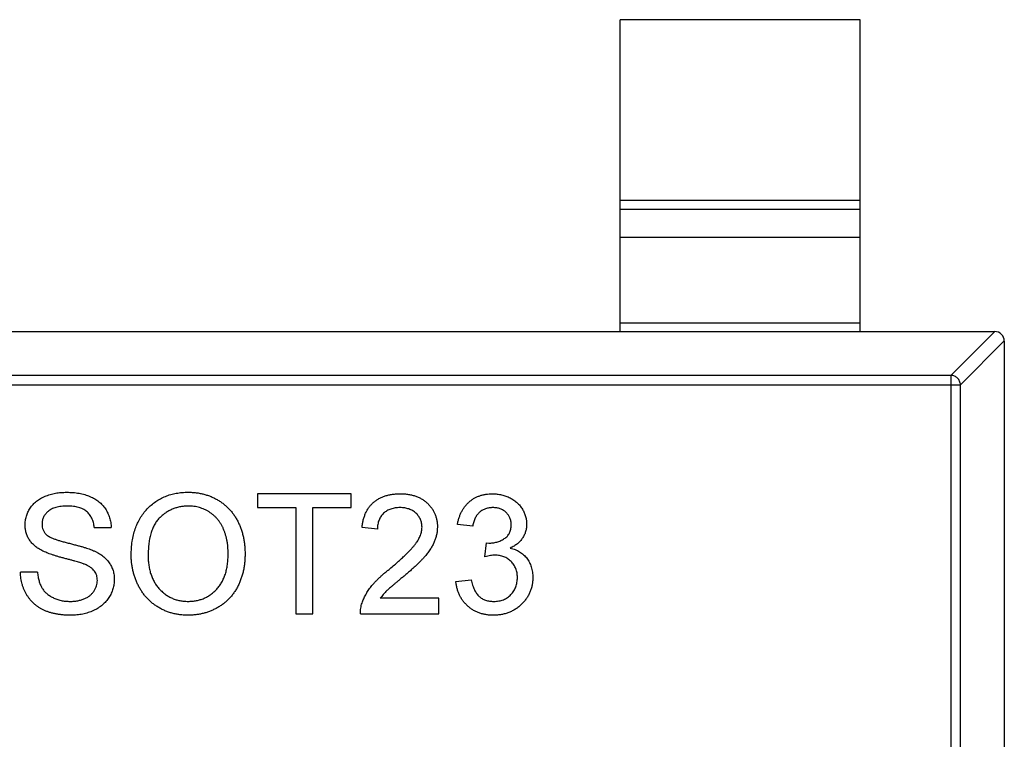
# Model space of a CAD drawing. Header units: millimetres. Extents: x 72 to 239, y 133 to 319.
# Tile 104 of 240: x 121.43 to 123.48, y 251.42 to 252.92. Entities that reach past the tile are written whole.
import ezdxf

# ---------------------------------------------------------------- set-up
doc = ezdxf.new("R2010")
doc.units = ezdxf.units.MM
doc.header["$LTSCALE"] = 5
doc.layers.get('0').update_dxf_attribs({"linetype": 'CONTINUOUS'})

msp = doc.modelspace()

# ---------------------------------------------------------------- linework, layer by layer
for p, q in [((122.6783, 252.2729), (122.6783, 252.9229)), ((123.1783, 252.9229), (122.6783, 252.9229)), ((123.1783, 252.2729), (123.1783, 252.9229)), ((122.6783, 252.5468), (123.1783, 252.5468)), ((123.1783, 252.527), (122.6783, 252.527)), ((123.1783, 252.4689), (122.6783, 252.4689)), ((122.6783, 252.2907), (123.1783, 252.2907)), ((120.4983, 252.2729), (123.4583, 252.2729)), ((123.3672, 252.1815), (123.4586, 252.2729)), ((123.4783, 252.2532), (123.3869, 252.1618)), ((123.4783, 252.2529), (123.4783, 250.5929)), ((123.3672, 252.1815), (120.5894, 252.1815)), ((123.3672, 252.1815), (123.3672, 250.6643)), ((120.5697, 252.1618), (123.3869, 252.1618)), ((123.3869, 250.684), (123.3869, 252.1618)), ((121.9222, 251.9347), (121.9222, 251.9059)), ((122.1177, 251.9347), (121.9222, 251.9347)), ((122.1177, 251.9059), (122.1177, 251.9347)), ((121.9222, 251.9059), (122.0023, 251.9059)), ((122.0023, 251.9059), (122.0023, 251.6847)), ((122.0376, 251.6847), (122.0376, 251.9059)), ((122.0376, 251.9059), (122.1177, 251.9059)), ((121.5825, 251.8642), (121.6177, 251.8642)), ((122.1722, 251.861), (122.1402, 251.8642)), ((122.3709, 251.8674), (122.3389, 251.8706)), ((122.3963, 251.8033), (122.3996, 251.8322)), ((122.3996, 251.8322), (122.4042, 251.8318)), ((121.4639, 251.7713), (121.4286, 251.7713)), ((122.3357, 251.752), (122.3677, 251.7553)), ((122.3004, 251.7168), (122.1781, 251.7168)), ((122.3004, 251.6847), (122.3004, 251.7168)), ((122.0023, 251.6847), (122.0376, 251.6847)), ((122.137, 251.6847), (122.3004, 251.6847))]:
    msp.add_line(p, q)
msp.add_arc((123.4583, 252.2529), 0.02, 0, 90)
for points, knots in [([(123.3869, 252.1618), (123.3868, 252.1643), (123.3856, 252.1694), (123.3812, 252.1759), (123.3748, 252.1803), (123.3697, 252.1814), (123.3672, 252.1815)], [0, 0, 0, 0, 0.249032, 0.5, 0.750968, 1, 1, 1, 1]), ([(121.4382, 251.8695), (121.4384, 251.8726), (121.4386, 251.8787), (121.4407, 251.8878), (121.444, 251.8965), (121.4479, 251.9034), (121.4516, 251.9086), (121.4547, 251.9124), (121.4581, 251.9159), (121.4618, 251.9191), (121.4659, 251.9221), (121.4702, 251.9249), (121.4749, 251.9273), (121.4815, 251.9303), (121.4903, 251.9334), (121.5014, 251.9361), (121.513, 251.9376), (121.521, 251.9378), (121.525, 251.9379)], [0, 0, 0, 0, 0.074995, 0.149165, 0.223664, 0.300412, 0.33957, 0.378921, 0.418096, 0.45823, 0.498427, 0.539708, 0.582216, 0.625824, 0.715481, 0.807384, 0.901634, 1, 1, 1, 1]), ([(121.525, 251.9379), (121.5295, 251.9378), (121.5381, 251.9376), (121.5507, 251.936), (121.5624, 251.9332), (121.5716, 251.93), (121.5784, 251.9268), (121.5833, 251.9243), (121.5878, 251.9214), (121.5919, 251.9182), (121.5958, 251.9149), (121.5994, 251.9112), (121.6027, 251.9073), (121.6066, 251.9017), (121.6108, 251.8944), (121.6145, 251.8848), (121.617, 251.8747), (121.6175, 251.8678), (121.6177, 251.8642)], [0, 0, 0, 0, 0.100475, 0.195644, 0.286083, 0.372983, 0.415026, 0.456052, 0.495939, 0.535566, 0.574087, 0.612519, 0.651081, 0.689513, 0.766237, 0.84235, 0.919974, 1, 1, 1, 1]), ([(121.6594, 251.8064), (121.6595, 251.8114), (121.6597, 251.8212), (121.6612, 251.8354), (121.6638, 251.8488), (121.6675, 251.8614), (121.6721, 251.8731), (121.6778, 251.884), (121.6846, 251.894), (121.6923, 251.9032), (121.701, 251.9113), (121.7102, 251.9185), (121.72, 251.9245), (121.7305, 251.9295), (121.7416, 251.9333), (121.7532, 251.9359), (121.7655, 251.9377), (121.7739, 251.9378), (121.7781, 251.9379)], [0, 0, 0, 0, 0.075226, 0.146575, 0.2145, 0.27953, 0.342403, 0.403496, 0.463762, 0.523864, 0.583252, 0.641302, 0.698898, 0.756295, 0.814628, 0.874325, 0.935783, 1, 1, 1, 1]), ([(121.7781, 251.9379), (121.781, 251.9379), (121.7866, 251.9378), (121.7949, 251.9371), (121.8029, 251.9357), (121.8108, 251.9339), (121.8184, 251.9316), (121.8259, 251.9288), (121.8331, 251.9254), (121.8401, 251.9216), (121.8468, 251.9173), (121.8531, 251.9126), (121.8589, 251.9074), (121.8645, 251.902), (121.8695, 251.896), (121.8742, 251.8897), (121.8784, 251.8829), (121.8822, 251.8758), (121.8856, 251.8684), (121.8885, 251.8606), (121.891, 251.8527), (121.8931, 251.8445), (121.8946, 251.836), (121.8958, 251.8274), (121.8964, 251.8184), (121.8965, 251.8124), (121.8966, 251.8093)], [0, 0, 0, 0, 0.043099, 0.085587, 0.126908, 0.167967, 0.20845, 0.249025, 0.289281, 0.33001, 0.370598, 0.410466, 0.450033, 0.489688, 0.529116, 0.569037, 0.609703, 0.650759, 0.692509, 0.734219, 0.776707, 0.819552, 0.863351, 0.907839, 0.953334, 1, 1, 1, 1]), ([(122.1402, 251.8642), (122.1405, 251.867), (122.1411, 251.8725), (122.1427, 251.8803), (122.145, 251.8876), (122.1476, 251.8945), (122.151, 251.9008), (122.1548, 251.9067), (122.1592, 251.912), (122.1641, 251.9168), (122.1696, 251.921), (122.1755, 251.9247), (122.1819, 251.9278), (122.1887, 251.9304), (122.196, 251.9323), (122.2037, 251.9337), (122.2118, 251.9346), (122.2174, 251.9347), (122.2203, 251.9347)], [0, 0, 0, 0, 0.070675, 0.137493, 0.201473, 0.262869, 0.32255, 0.380737, 0.43822, 0.495487, 0.553484, 0.611346, 0.670644, 0.731587, 0.794183, 0.859445, 0.928208, 1, 1, 1, 1]), ([(122.2203, 251.9347), (122.2232, 251.9347), (122.2288, 251.9346), (122.237, 251.9336), (122.2448, 251.9321), (122.2521, 251.9299), (122.2589, 251.9271), (122.2653, 251.9237), (122.2712, 251.9197), (122.2765, 251.915), (122.2814, 251.9099), (122.2856, 251.9045), (122.2892, 251.8988), (122.2922, 251.8928), (122.2944, 251.8864), (122.296, 251.8798), (122.2971, 251.8729), (122.2972, 251.8681), (122.2972, 251.8657)], [0, 0, 0, 0, 0.074712, 0.145539, 0.213339, 0.278615, 0.342094, 0.40389, 0.465063, 0.526577, 0.587328, 0.64638, 0.704345, 0.761672, 0.819418, 0.878039, 0.937796, 1, 1, 1, 1]), ([(122.3389, 251.8706), (122.3394, 251.8731), (122.3404, 251.878), (122.3424, 251.885), (122.3448, 251.8916), (122.3477, 251.8977), (122.351, 251.9035), (122.3548, 251.9087), (122.359, 251.9136), (122.3637, 251.918), (122.3686, 251.922), (122.374, 251.9254), (122.3796, 251.9283), (122.3855, 251.9306), (122.3917, 251.9325), (122.3982, 251.9338), (122.405, 251.9346), (122.4096, 251.9347), (122.412, 251.9347)], [0, 0, 0, 0, 0.071036, 0.139343, 0.204958, 0.268332, 0.330129, 0.390664, 0.450861, 0.510587, 0.570374, 0.629455, 0.687994, 0.747581, 0.807839, 0.870034, 0.93381, 1, 1, 1, 1]), ([(122.412, 251.9347), (122.4153, 251.9346), (122.4217, 251.9344), (122.4311, 251.9328), (122.4401, 251.9301), (122.4486, 251.9263), (122.4565, 251.9217), (122.4635, 251.9162), (122.4695, 251.9099), (122.4744, 251.9028), (122.4782, 251.8953), (122.4811, 251.8875), (122.4828, 251.8794), (122.483, 251.8739), (122.4831, 251.8712)], [0, 0, 0, 0, 0.092054, 0.181008, 0.26913, 0.357137, 0.443549, 0.526433, 0.607453, 0.688385, 0.767854, 0.845531, 0.922529, 1, 1, 1, 1]), ([(121.5264, 251.9091), (121.5242, 251.9091), (121.5199, 251.909), (121.5137, 251.9085), (121.5079, 251.9076), (121.5026, 251.9065), (121.4978, 251.9049), (121.4934, 251.9031), (121.4895, 251.9008), (121.4861, 251.8982), (121.4832, 251.8954), (121.4806, 251.8924), (121.4783, 251.8894), (121.4766, 251.8861), (121.4752, 251.8827), (121.4743, 251.8792), (121.4736, 251.8756), (121.4735, 251.8731), (121.4735, 251.8718)], [0, 0, 0, 0, 0.091511, 0.177143, 0.257108, 0.331198, 0.400592, 0.465625, 0.526973, 0.585443, 0.641399, 0.695044, 0.746782, 0.796959, 0.847545, 0.897439, 0.947649, 1, 1, 1, 1]), ([(121.5825, 251.8642), (121.5822, 251.866), (121.5818, 251.8695), (121.5807, 251.8746), (121.5792, 251.8793), (121.5774, 251.8837), (121.5752, 251.8877), (121.5727, 251.8914), (121.5698, 251.8948), (121.5666, 251.8978), (121.5629, 251.9005), (121.5589, 251.9028), (121.5545, 251.9047), (121.5496, 251.9063), (121.5444, 251.9076), (121.5388, 251.9085), (121.5327, 251.909), (121.5286, 251.9091), (121.5264, 251.9091)], [0, 0, 0, 0, 0.067155, 0.131403, 0.192732, 0.251253, 0.307704, 0.362699, 0.417778, 0.472304, 0.527873, 0.58523, 0.645057, 0.707952, 0.774434, 0.84494, 0.920404, 1, 1, 1, 1]), ([(121.7783, 251.9091), (121.7755, 251.909), (121.77, 251.9089), (121.7618, 251.9077), (121.754, 251.9059), (121.7464, 251.9033), (121.7391, 251.8999), (121.7322, 251.8958), (121.7255, 251.891), (121.7192, 251.8854), (121.7133, 251.879), (121.7083, 251.8715), (121.7041, 251.8629), (121.7006, 251.8535), (121.6979, 251.843), (121.696, 251.8316), (121.6949, 251.8191), (121.6947, 251.8105), (121.6947, 251.806)], [0, 0, 0, 0, 0.055943, 0.110382, 0.164048, 0.216759, 0.269601, 0.323009, 0.377581, 0.433449, 0.490922, 0.550625, 0.613117, 0.679861, 0.751358, 0.828261, 0.910795, 1, 1, 1, 1]), ([(121.8613, 251.8096), (121.8613, 251.8121), (121.8613, 251.8169), (121.8607, 251.8241), (121.86, 251.831), (121.8589, 251.8377), (121.8574, 251.8441), (121.8557, 251.8503), (121.8537, 251.8563), (121.8513, 251.862), (121.8487, 251.8675), (121.8457, 251.8726), (121.8425, 251.8774), (121.839, 251.882), (121.8351, 251.8861), (121.831, 251.89), (121.8265, 251.8935), (121.8218, 251.8968), (121.817, 251.8997), (121.8119, 251.9022), (121.8067, 251.9044), (121.8013, 251.9061), (121.7958, 251.9074), (121.7901, 251.9084), (121.7843, 251.909), (121.7803, 251.9091), (121.7783, 251.9091)], [0, 0, 0, 0, 0.050852, 0.099752, 0.147438, 0.194086, 0.239171, 0.28334, 0.326577, 0.368936, 0.410572, 0.451051, 0.490877, 0.530044, 0.568937, 0.607578, 0.64642, 0.685679, 0.724799, 0.763513, 0.802173, 0.84074, 0.879649, 0.919071, 0.959098, 1, 1, 1, 1]), ([(122.2196, 251.9059), (122.2179, 251.9059), (122.2145, 251.9058), (122.2095, 251.9052), (122.2048, 251.9043), (122.2003, 251.903), (122.1961, 251.9013), (122.1922, 251.8992), (122.1885, 251.8969), (122.1852, 251.894), (122.1822, 251.8909), (122.1795, 251.8875), (122.1773, 251.8838), (122.1755, 251.8798), (122.174, 251.8755), (122.173, 251.8709), (122.1724, 251.8661), (122.1723, 251.8627), (122.1722, 251.861)], [0, 0, 0, 0, 0.070696, 0.138358, 0.20337, 0.2657, 0.327256, 0.386512, 0.445858, 0.505173, 0.56378, 0.622343, 0.680824, 0.739795, 0.800801, 0.864239, 0.930631, 1, 1, 1, 1]), ([(122.2652, 251.8654), (122.2651, 251.8668), (122.2651, 251.8696), (122.2644, 251.8736), (122.2635, 251.8775), (122.2621, 251.8812), (122.2603, 251.8847), (122.2581, 251.8881), (122.2555, 251.8913), (122.2526, 251.8942), (122.2494, 251.897), (122.2458, 251.8993), (122.242, 251.9014), (122.238, 251.9031), (122.2337, 251.9043), (122.2292, 251.9052), (122.2245, 251.9058), (122.2212, 251.9059), (122.2196, 251.9059)], [0, 0, 0, 0, 0.061762, 0.121174, 0.179421, 0.236843, 0.294322, 0.353191, 0.412721, 0.474522, 0.537057, 0.599591, 0.662367, 0.725246, 0.790316, 0.857724, 0.927232, 1, 1, 1, 1]), ([(122.413, 251.9059), (122.4103, 251.9058), (122.4051, 251.9056), (122.3977, 251.9037), (122.391, 251.9007), (122.386, 251.8971), (122.3825, 251.8938), (122.3801, 251.8909), (122.3779, 251.8877), (122.376, 251.8842), (122.3744, 251.8805), (122.3729, 251.8764), (122.3718, 251.872), (122.3712, 251.869), (122.3709, 251.8674)], [0, 0, 0, 0, 0.127797, 0.246795, 0.362284, 0.477652, 0.536237, 0.59559, 0.656344, 0.719085, 0.784349, 0.852876, 0.924551, 1, 1, 1, 1]), ([(122.4511, 251.8701), (122.451, 251.8714), (122.451, 251.8739), (122.4505, 251.8775), (122.4496, 251.881), (122.4485, 251.8843), (122.447, 251.8874), (122.4451, 251.8904), (122.4429, 251.8932), (122.4404, 251.8958), (122.4377, 251.8982), (122.4347, 251.9002), (122.4316, 251.902), (122.4282, 251.9034), (122.4247, 251.9045), (122.421, 251.9053), (122.4171, 251.9058), (122.4144, 251.9059), (122.413, 251.9059)], [0, 0, 0, 0, 0.065093, 0.127304, 0.188122, 0.247131, 0.306077, 0.365678, 0.426103, 0.487841, 0.550317, 0.611805, 0.672737, 0.734883, 0.79768, 0.862475, 0.929775, 1, 1, 1, 1]), ([(121.4752, 251.8154), (121.4722, 251.817), (121.4665, 251.8201), (121.4589, 251.8256), (121.4524, 251.8317), (121.4472, 251.8384), (121.4432, 251.8455), (121.4404, 251.8532), (121.4385, 251.8612), (121.4383, 251.8667), (121.4382, 251.8695)], [0, 0, 0, 0, 0.144805, 0.279512, 0.406394, 0.527502, 0.645393, 0.761885, 0.878942, 1, 1, 1, 1]), ([(121.4735, 251.8718), (121.4736, 251.8696), (121.4738, 251.8655), (121.4756, 251.8595), (121.4783, 251.8541), (121.4811, 251.8512), (121.4825, 251.8497)], [0, 0, 0, 0, 0.262741, 0.509957, 0.753327, 1, 1, 1, 1]), ([(122.198, 251.7782), (122.2012, 251.7809), (122.2074, 251.7862), (122.2161, 251.7939), (122.2241, 251.8011), (122.2312, 251.8078), (122.2375, 251.8141), (122.2429, 251.8199), (122.2476, 251.8251), (122.2515, 251.83), (122.2548, 251.8346), (122.2576, 251.8391), (122.2599, 251.8436), (122.2618, 251.848), (122.2633, 251.8524), (122.2644, 251.8568), (122.2651, 251.8611), (122.2651, 251.864), (122.2652, 251.8654)], [0, 0, 0, 0, 0.11141, 0.214526, 0.309417, 0.396087, 0.474284, 0.544374, 0.60642, 0.660582, 0.709794, 0.756451, 0.800767, 0.843168, 0.884295, 0.923885, 0.962359, 1, 1, 1, 1]), ([(122.2972, 251.8657), (122.2971, 251.8633), (122.297, 251.8583), (122.2959, 251.8509), (122.2941, 251.8436), (122.2916, 251.8362), (122.2883, 251.8289), (122.2841, 251.8214), (122.2789, 251.8137), (122.2738, 251.8072), (122.2692, 251.8017), (122.265, 251.7972), (122.2602, 251.7924), (122.2549, 251.7872), (122.249, 251.7817), (122.2425, 251.7758), (122.2354, 251.7696), (122.2304, 251.7653), (122.2279, 251.7632)], [0, 0, 0, 0, 0.057945, 0.116018, 0.174826, 0.234683, 0.296827, 0.364061, 0.436192, 0.51426, 0.556976, 0.604856, 0.657675, 0.715751, 0.77884, 0.847501, 0.921228, 1, 1, 1, 1]), ([(122.4042, 251.8318), (122.4071, 251.8319), (122.4129, 251.8322), (122.4213, 251.834), (122.4293, 251.8369), (122.4355, 251.8403), (122.4401, 251.8436), (122.443, 251.8465), (122.4456, 251.8496), (122.4475, 251.8531), (122.4492, 251.8569), (122.4502, 251.8611), (122.451, 251.8655), (122.451, 251.8686), (122.4511, 251.8701)], [0, 0, 0, 0, 0.129789, 0.254605, 0.378435, 0.50292, 0.565018, 0.624848, 0.683448, 0.742765, 0.802757, 0.86522, 0.930779, 1, 1, 1, 1]), ([(122.4831, 251.8712), (122.483, 251.8686), (122.4828, 251.8635), (122.4812, 251.856), (122.4784, 251.8489), (122.4746, 251.8421), (122.4698, 251.8359), (122.4638, 251.8304), (122.4569, 251.8255), (122.4517, 251.8229), (122.449, 251.8216)], [0, 0, 0, 0, 0.121951, 0.240787, 0.35855, 0.479066, 0.601519, 0.727551, 0.859932, 1, 1, 1, 1]), ([(121.4825, 251.8497), (121.4833, 251.849), (121.4853, 251.8473), (121.4888, 251.8452), (121.4933, 251.843), (121.4986, 251.8408), (121.5048, 251.8386), (121.5118, 251.8364), (121.5198, 251.8341), (121.5284, 251.832), (121.5371, 251.8298), (121.5453, 251.8276), (121.5529, 251.8256), (121.5598, 251.8236), (121.566, 251.8217), (121.5716, 251.8197), (121.5764, 251.818), (121.5794, 251.8167), (121.5808, 251.8161)], [0, 0, 0, 0, 0.032743, 0.07241, 0.119611, 0.174673, 0.237345, 0.308352, 0.38763, 0.474784, 0.563332, 0.645136, 0.720203, 0.789134, 0.851497, 0.907331, 0.956969, 1, 1, 1, 1]), ([(121.5622, 251.7878), (121.5614, 251.7881), (121.5594, 251.7889), (121.556, 251.79), (121.5519, 251.7914), (121.5471, 251.7929), (121.5416, 251.7944), (121.5355, 251.7961), (121.5286, 251.7979), (121.5212, 251.7999), (121.5137, 251.8019), (121.5066, 251.8038), (121.5001, 251.8059), (121.494, 251.8078), (121.4885, 251.8098), (121.4836, 251.8117), (121.4791, 251.8135), (121.4764, 251.8148), (121.4752, 251.8154)], [0, 0, 0, 0, 0.0312, 0.070487, 0.117215, 0.171576, 0.234122, 0.303963, 0.382156, 0.467646, 0.554335, 0.635074, 0.710037, 0.779092, 0.842966, 0.901001, 0.953246, 1, 1, 1, 1]), ([(121.5808, 251.8161), (121.5826, 251.8153), (121.5861, 251.8137), (121.5911, 251.8109), (121.5958, 251.808), (121.6, 251.805), (121.604, 251.8017), (121.6075, 251.7983), (121.6108, 251.7947), (121.6136, 251.7909), (121.6161, 251.7871), (121.6183, 251.783), (121.62, 251.7788), (121.6216, 251.7745), (121.6227, 251.77), (121.6236, 251.7653), (121.6241, 251.7606), (121.6241, 251.7573), (121.6241, 251.7557)], [0, 0, 0, 0, 0.074931, 0.147078, 0.216364, 0.282503, 0.346688, 0.408836, 0.469262, 0.528432, 0.587001, 0.644416, 0.702189, 0.759767, 0.81849, 0.877633, 0.93802, 1, 1, 1, 1]), ([(122.449, 251.8216), (122.4508, 251.8212), (122.4543, 251.8203), (122.4594, 251.8184), (122.4641, 251.8163), (122.4686, 251.8138), (122.4728, 251.8109), (122.4767, 251.8078), (122.4802, 251.8042), (122.4835, 251.8004), (122.4864, 251.7962), (122.4889, 251.7918), (122.4911, 251.7871), (122.4929, 251.7822), (122.4943, 251.777), (122.4952, 251.7715), (122.4958, 251.7658), (122.4959, 251.7619), (122.4959, 251.76)], [0, 0, 0, 0, 0.065828, 0.128938, 0.190858, 0.251186, 0.310974, 0.37005, 0.429672, 0.489507, 0.549975, 0.610075, 0.670915, 0.732909, 0.796711, 0.861825, 0.929892, 1, 1, 1, 1]), ([(121.778, 251.6815), (121.7751, 251.6816), (121.7694, 251.6817), (121.761, 251.6825), (121.7528, 251.6838), (121.7448, 251.6856), (121.7371, 251.688), (121.7296, 251.691), (121.7223, 251.6944), (121.7154, 251.6983), (121.7087, 251.7027), (121.7024, 251.7075), (121.6965, 251.7127), (121.6911, 251.7184), (121.6861, 251.7243), (121.6815, 251.7307), (121.6773, 251.7374), (121.6736, 251.7446), (121.6702, 251.7519), (121.6674, 251.7594), (121.6649, 251.767), (121.6629, 251.7747), (121.6613, 251.7825), (121.6602, 251.7904), (121.6595, 251.7984), (121.6594, 251.8037), (121.6594, 251.8064)], [0, 0, 0, 0, 0.044697, 0.088534, 0.131409, 0.173814, 0.215715, 0.257247, 0.298848, 0.340604, 0.382029, 0.42297, 0.463632, 0.504048, 0.544591, 0.584964, 0.626265, 0.667979, 0.709943, 0.751382, 0.792619, 0.833948, 0.875008, 0.916446, 0.957907, 1, 1, 1, 1]), ([(121.6947, 251.806), (121.6947, 251.8024), (121.6948, 251.7954), (121.696, 251.7851), (121.6978, 251.7754), (121.7004, 251.7663), (121.7038, 251.7578), (121.7078, 251.7499), (121.7127, 251.7426), (121.7182, 251.7359), (121.7243, 251.7299), (121.7308, 251.7247), (121.7377, 251.7203), (121.745, 251.7167), (121.7527, 251.7138), (121.7607, 251.7118), (121.7692, 251.7106), (121.7749, 251.7105), (121.7778, 251.7104)], [0, 0, 0, 0, 0.075964, 0.148125, 0.217201, 0.2833, 0.347202, 0.4093, 0.470426, 0.531588, 0.591739, 0.650258, 0.707303, 0.764208, 0.821148, 0.879119, 0.938423, 1, 1, 1, 1]), ([(121.7778, 251.7104), (121.7808, 251.7105), (121.7866, 251.7106), (121.7952, 251.7118), (121.8033, 251.7139), (121.8111, 251.7167), (121.8184, 251.7204), (121.8254, 251.7248), (121.8318, 251.7301), (121.8379, 251.7361), (121.8434, 251.743), (121.8483, 251.7505), (121.8523, 251.7587), (121.8557, 251.7675), (121.8582, 251.7771), (121.86, 251.7874), (121.8611, 251.7983), (121.8613, 251.8057), (121.8613, 251.8096)], [0, 0, 0, 0, 0.061055, 0.119545, 0.176806, 0.232956, 0.288583, 0.344667, 0.401662, 0.46054, 0.520477, 0.581213, 0.643431, 0.707961, 0.775371, 0.846414, 0.921152, 1, 1, 1, 1]), ([(121.8966, 251.8093), (121.8965, 251.8062), (121.8964, 251.8001), (121.8957, 251.791), (121.8945, 251.7822), (121.8929, 251.7737), (121.8907, 251.7653), (121.8881, 251.7572), (121.885, 251.7494), (121.8815, 251.7419), (121.8775, 251.7347), (121.873, 251.7279), (121.8682, 251.7216), (121.8631, 251.7157), (121.8574, 251.7103), (121.8514, 251.7053), (121.845, 251.7007), (121.8382, 251.6967), (121.8312, 251.6932), (121.824, 251.6901), (121.8167, 251.6874), (121.8092, 251.6852), (121.8016, 251.6836), (121.7938, 251.6824), (121.786, 251.6817), (121.7807, 251.6816), (121.778, 251.6815)], [0, 0, 0, 0, 0.04756, 0.093962, 0.139112, 0.183626, 0.227457, 0.270703, 0.313611, 0.35626, 0.398366, 0.439557, 0.480045, 0.519888, 0.559658, 0.599421, 0.639208, 0.679668, 0.72002, 0.759859, 0.79956, 0.839199, 0.878956, 0.918794, 0.959083, 1, 1, 1, 1]), ([(122.417, 251.8067), (122.4155, 251.8067), (122.4124, 251.8066), (122.4075, 251.8059), (122.402, 251.8049), (122.3983, 251.8039), (122.3963, 251.8033)], [0, 0, 0, 0, 0.209403, 0.444401, 0.708272, 1, 1, 1, 1]), ([(122.4639, 251.7602), (122.4638, 251.7619), (122.4638, 251.7651), (122.4632, 251.7699), (122.4621, 251.7744), (122.4607, 251.7787), (122.4588, 251.7827), (122.4565, 251.7866), (122.4538, 251.7902), (122.4507, 251.7936), (122.4473, 251.7967), (122.4437, 251.7994), (122.4398, 251.8017), (122.4357, 251.8035), (122.4313, 251.805), (122.4267, 251.806), (122.4219, 251.8066), (122.4187, 251.8067), (122.417, 251.8067)], [0, 0, 0, 0, 0.067051, 0.13118, 0.193722, 0.254499, 0.314763, 0.375117, 0.436023, 0.498297, 0.560571, 0.621619, 0.681973, 0.742853, 0.804272, 0.867473, 0.932273, 1, 1, 1, 1]), ([(121.5333, 251.6815), (121.5306, 251.6816), (121.5253, 251.6816), (121.5175, 251.6821), (121.5099, 251.6829), (121.5028, 251.6841), (121.496, 251.6856), (121.4895, 251.6874), (121.4833, 251.6895), (121.4775, 251.6919), (121.472, 251.6947), (121.4668, 251.6978), (121.4619, 251.7013), (121.4573, 251.7051), (121.453, 251.7092), (121.4491, 251.7137), (121.4454, 251.7185), (121.442, 251.7236), (121.439, 251.7289), (121.4364, 251.7344), (121.4341, 251.7402), (121.4323, 251.7461), (121.4307, 251.7521), (121.4297, 251.7583), (121.4289, 251.7647), (121.4287, 251.7691), (121.4286, 251.7713)], [0, 0, 0, 0, 0.052493, 0.102825, 0.151397, 0.198033, 0.242876, 0.285999, 0.327849, 0.368395, 0.407852, 0.446838, 0.485166, 0.523341, 0.561602, 0.59992, 0.638496, 0.677791, 0.71729, 0.756605, 0.796068, 0.835886, 0.875714, 0.916263, 0.95776, 1, 1, 1, 1]), ([(121.4639, 251.7713), (121.4643, 251.7681), (121.465, 251.762), (121.4671, 251.7534), (121.4698, 251.7457), (121.4731, 251.7387), (121.4775, 251.7325), (121.4828, 251.727), (121.4892, 251.7222), (121.4965, 251.718), (121.5046, 251.7146), (121.5132, 251.7121), (121.5223, 251.7107), (121.5286, 251.7105), (121.5318, 251.7104)], [0, 0, 0, 0, 0.093796, 0.180188, 0.260363, 0.334847, 0.407093, 0.481448, 0.559271, 0.64227, 0.728586, 0.815978, 0.906035, 1, 1, 1, 1]), ([(121.5889, 251.754), (121.5888, 251.7558), (121.5886, 251.7593), (121.5876, 251.7645), (121.5855, 251.7692), (121.5829, 251.7737), (121.5792, 251.7777), (121.5745, 251.7815), (121.5688, 251.7849), (121.5645, 251.7868), (121.5622, 251.7878)], [0, 0, 0, 0, 0.117768, 0.230176, 0.339843, 0.450625, 0.566943, 0.696021, 0.839438, 1, 1, 1, 1]), ([(122.1403, 251.707), (122.1414, 251.7099), (122.1435, 251.7159), (122.1479, 251.7245), (122.1531, 251.733), (122.1581, 251.74), (122.1627, 251.7456), (122.1665, 251.7499), (122.1708, 251.7544), (122.1754, 251.7589), (122.1805, 251.7636), (122.1859, 251.7684), (122.1918, 251.7733), (122.1959, 251.7766), (122.198, 251.7782)], [0, 0, 0, 0, 0.100388, 0.204407, 0.310686, 0.422157, 0.480685, 0.543238, 0.6095, 0.679555, 0.753841, 0.831641, 0.913813, 1, 1, 1, 1]), ([(121.5318, 251.7104), (121.5346, 251.7104), (121.5401, 251.7105), (121.5481, 251.7118), (121.5556, 251.7135), (121.5625, 251.7161), (121.5687, 251.7193), (121.5742, 251.7232), (121.5788, 251.7275), (121.5825, 251.7325), (121.5853, 251.7377), (121.5874, 251.743), (121.5886, 251.7485), (121.5888, 251.7522), (121.5889, 251.754)], [0, 0, 0, 0, 0.105584, 0.205868, 0.300947, 0.393002, 0.480949, 0.562874, 0.641461, 0.717742, 0.791772, 0.862716, 0.931777, 1, 1, 1, 1]), ([(121.6241, 251.7557), (121.624, 251.7524), (121.6238, 251.7459), (121.6215, 251.7364), (121.618, 251.7271), (121.6139, 251.7198), (121.61, 251.7142), (121.6068, 251.7101), (121.6031, 251.7064), (121.5993, 251.7028), (121.5951, 251.6996), (121.5906, 251.6965), (121.5858, 251.6937), (121.5789, 251.6903), (121.5698, 251.6867), (121.5582, 251.6838), (121.546, 251.6818), (121.5376, 251.6816), (121.5333, 251.6815)], [0, 0, 0, 0, 0.074816, 0.148535, 0.223872, 0.301297, 0.340894, 0.38034, 0.420127, 0.45995, 0.500831, 0.541907, 0.584439, 0.62808, 0.717267, 0.80786, 0.901925, 1, 1, 1, 1]), ([(122.2279, 251.7632), (122.2257, 251.7614), (122.2215, 251.758), (122.2156, 251.7531), (122.2102, 251.7485), (122.2054, 251.7446), (122.2012, 251.741), (122.1976, 251.7379), (122.1946, 251.7352), (122.1901, 251.7311), (122.1844, 251.7252), (122.1802, 251.7195), (122.1781, 251.7168)], [0, 0, 0, 0, 0.1242, 0.23683, 0.339495, 0.431254, 0.511455, 0.581223, 0.640495, 0.688308, 0.850333, 1, 1, 1, 1]), ([(122.4135, 251.6815), (122.4108, 251.6816), (122.4057, 251.6817), (122.3981, 251.6827), (122.3909, 251.6841), (122.384, 251.6864), (122.3774, 251.6891), (122.3712, 251.6925), (122.3654, 251.6965), (122.3599, 251.7011), (122.3549, 251.7062), (122.3504, 251.7116), (122.3465, 251.7175), (122.3431, 251.7237), (122.3404, 251.7303), (122.3382, 251.7372), (122.3366, 251.7445), (122.336, 251.7495), (122.3357, 251.752)], [0, 0, 0, 0, 0.067794, 0.133464, 0.196934, 0.258481, 0.319787, 0.380431, 0.44099, 0.502867, 0.564806, 0.625526, 0.685604, 0.746041, 0.807347, 0.869717, 0.93379, 1, 1, 1, 1]), ([(122.3677, 251.7553), (122.3682, 251.7533), (122.369, 251.7496), (122.3706, 251.7443), (122.3723, 251.7393), (122.3743, 251.7348), (122.3764, 251.7307), (122.3788, 251.727), (122.3813, 251.7237), (122.3841, 251.7209), (122.3871, 251.7184), (122.3903, 251.7162), (122.3938, 251.7144), (122.3975, 251.713), (122.4014, 251.7118), (122.4056, 251.711), (122.41, 251.7105), (122.4131, 251.7104), (122.4146, 251.7104)], [0, 0, 0, 0, 0.082566, 0.15976, 0.233155, 0.301356, 0.365752, 0.426437, 0.484185, 0.539549, 0.593156, 0.647048, 0.701446, 0.757, 0.81384, 0.873058, 0.934963, 1, 1, 1, 1]), ([(122.4959, 251.76), (122.4959, 251.7573), (122.4958, 251.752), (122.4946, 251.7442), (122.4928, 251.7368), (122.4902, 251.7296), (122.4869, 251.7227), (122.4828, 251.7162), (122.478, 251.71), (122.4726, 251.7042), (122.4667, 251.6989), (122.4602, 251.6943), (122.4534, 251.6903), (122.4461, 251.6871), (122.4385, 251.6846), (122.4305, 251.6828), (122.4221, 251.6817), (122.4164, 251.6816), (122.4135, 251.6815)], [0, 0, 0, 0, 0.063503, 0.124805, 0.18492, 0.244376, 0.303775, 0.364133, 0.425376, 0.488388, 0.551743, 0.61386, 0.67564, 0.737737, 0.800417, 0.864658, 0.930985, 1, 1, 1, 1]), ([(122.4146, 251.7104), (122.4164, 251.7104), (122.42, 251.7105), (122.4252, 251.7112), (122.4301, 251.7123), (122.4347, 251.7139), (122.4391, 251.7159), (122.4432, 251.7184), (122.447, 251.7213), (122.4505, 251.7247), (122.4536, 251.7283), (122.4564, 251.7322), (122.4587, 251.7364), (122.4606, 251.7407), (122.4621, 251.7453), (122.4631, 251.7501), (122.4638, 251.7551), (122.4639, 251.7585), (122.4639, 251.7602)], [0, 0, 0, 0, 0.069461, 0.135658, 0.19962, 0.261651, 0.322053, 0.38234, 0.443223, 0.50493, 0.56682, 0.6276, 0.687476, 0.747351, 0.808174, 0.870133, 0.933721, 1, 1, 1, 1]), ([(122.137, 251.6847), (122.137, 251.6866), (122.137, 251.6904), (122.1376, 251.6961), (122.1386, 251.7016), (122.1397, 251.7052), (122.1403, 251.707)], [0, 0, 0, 0, 0.252643, 0.50444, 0.750407, 1, 1, 1, 1])]:
    msp.add_open_spline(points, degree=3, knots=knots)

doc.saveas('drawing.dxf')
